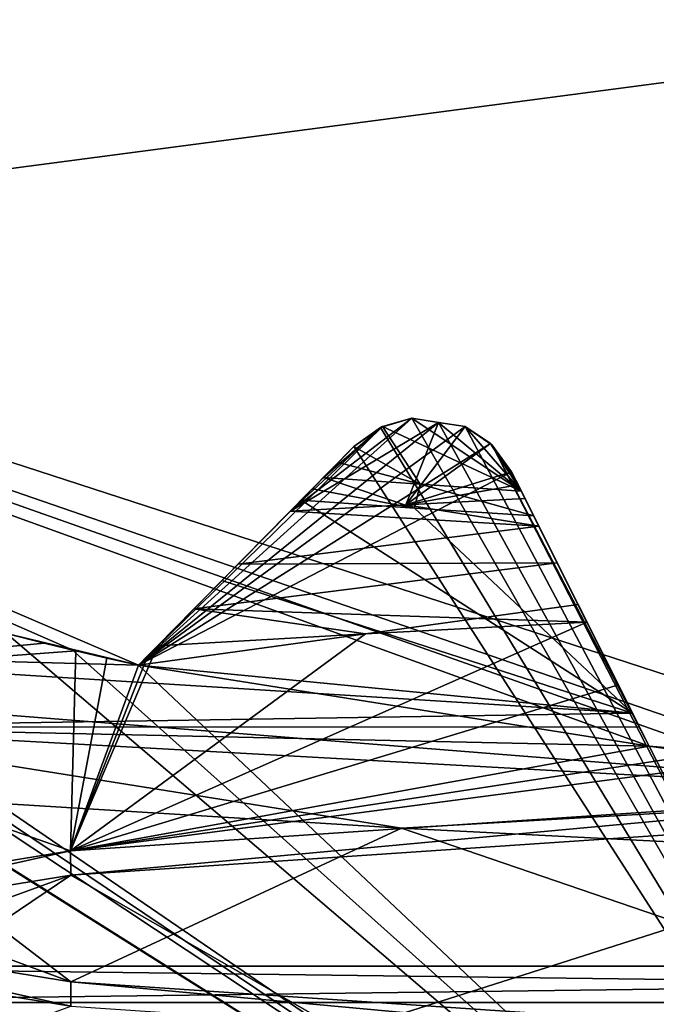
# Model space of a CAD drawing. Header units: millimetres. Extents: x -114 to 114, y -48 to 36.
# Tile 233 of 256: x 68.937 to 69.91, y -6.716 to -5.212. Entities that reach past the tile are written whole.
import ezdxf

# ---------------------------------------------------------------- set-up
doc = ezdxf.new("R2010")
doc.units = ezdxf.units.MM
doc.header["$LTSCALE"] = 65.185185
for name, color, linetype in [('2', 7, 'CONTINUOUS'), ('2841', 7, 'CONTINUOUS'), ('3026', 7, 'CONTINUOUS'), ('3028', 7, 'CONTINUOUS'), ('3030', 7, 'CONTINUOUS'), ('3032', 7, 'CONTINUOUS'), ('3034', 7, 'CONTINUOUS'), ('3044', 7, 'CONTINUOUS'), ('3092', 7, 'CONTINUOUS'), ('3093', 7, 'CONTINUOUS'), ('3094', 7, 'CONTINUOUS'), ('3095', 7, 'CONTINUOUS'), ('3096', 7, 'CONTINUOUS'), ('3209', 7, 'CONTINUOUS'), ('3210', 7, 'CONTINUOUS'), ('3341', 7, 'CONTINUOUS'), ('3342', 7, 'CONTINUOUS'), ('3369', 7, 'CONTINUOUS'), ('3399', 7, 'CONTINUOUS'), ('3400', 7, 'CONTINUOUS'), ('3401', 7, 'CONTINUOUS'), ('3402', 7, 'CONTINUOUS'), ('3403', 7, 'CONTINUOUS'), ('3404', 7, 'CONTINUOUS'), ('3405', 7, 'CONTINUOUS'), ('3437', 7, 'CONTINUOUS'), ('3438', 7, 'CONTINUOUS'), ('3442', 7, 'CONTINUOUS'), ('3444', 7, 'CONTINUOUS'), ('3449', 7, 'CONTINUOUS'), ('77', 7, 'CONTINUOUS'), ('86', 7, 'CONTINUOUS'), ('88', 7, 'CONTINUOUS')]:
    doc.layers.add(name, color=color, linetype=linetype)

msp = doc.modelspace()

# ---------------------------------------------------------------- linework, layer by layer
at = {"layer": '2', "linetype": 'CONTINUOUS'}
for points in [[(-11.6345, -6.8483, 92.5), (113, -35, 92.5), (-9.8, 0, 92.5), (-11.6345, -6.8483, 92.5)], [(-9.8, 0, 92.5), (113, -35, 92.5), (21.2746, -6.8475, 92.5), (-9.8, 0, 92.5)], [(29.3258, -4.2309, 92.5), (113, -35, 92.5), (30.7, 0, 92.5), (29.3258, -4.2309, 92.5)], [(113, -35, 92.5), (68.2746, -6.8475, 92.5), (30.7, 0, 92.5), (113, -35, 92.5)], [(25.7254, -6.8475, 92.5), (113, -35, 92.5), (29.3258, -4.2309, 92.5), (25.7254, -6.8475, 92.5)]]:
    msp.add_3dface(points, dxfattribs=at)
at = {"layer": '2841', "linetype": 'CONTINUOUS'}
for points in [[(58.7666, -6.7772, 110), (83.588, -3.5082, 110), (57.412, -3.5082, 110), (58.7666, -6.7772, 110)], [(82.2334, -6.7772, 110), (83.588, -3.5082, 110), (58.7666, -6.7772, 110), (82.2334, -6.7772, 110)]]:
    msp.add_3dface(points, dxfattribs=at)
at = {"layer": '3026', "linetype": 'CONTINUOUS'}
for points in [[(66.0917, 6.0677, 108), (70.5, 7.5, 108), (66.0917, -6.0677, 108), (66.0917, 6.0677, 108)], [(66.0917, -6.0677, 108), (70.5, 7.5, 108), (70.5, -7.5, 108), (66.0917, -6.0677, 108)]]:
    msp.add_3dface(points, dxfattribs=at)
at = {"layer": '3028', "linetype": 'CONTINUOUS'}
for points in [[(66.0917, -6.0677, 106), (70.5, -7.5, 106), (67.0943, -5.3595, 106), (66.0917, -6.0677, 106)], [(67.0943, -5.3595, 106), (70.5, -7.5, 106), (67.1821, -5.4143, 106), (67.0943, -5.3595, 106)], [(67.1821, -5.4143, 106), (70.5, -7.5, 106), (67.2709, -5.4676, 106), (67.1821, -5.4143, 106)], [(67.2709, -5.4676, 106), (70.5, -7.5, 106), (67.9746, -5.8262, 106), (67.2709, -5.4676, 106)], [(67.9746, -5.8262, 106), (70.5, -7.5, 106), (68.07, -5.8666, 106), (67.9746, -5.8262, 106)], [(69.4884, -5.835, 106), (70.5, -7.5, 106), (69.5364, -5.8208, 106), (69.4884, -5.835, 106)], [(69.5364, -5.8208, 106), (70.5, -7.5, 106), (69.577, -5.8274, 106), (69.5364, -5.8208, 106)], [(69.577, -5.8274, 106), (70.5, -7.5, 106), (69.6177, -5.8337, 106), (69.577, -5.8274, 106)], [(69.4477, -5.8643, 106), (70.5, -7.5, 106), (69.4884, -5.835, 106), (69.4477, -5.8643, 106)], [(69.6177, -5.8337, 106), (70.5, -7.5, 106), (69.659, -5.8621, 106), (69.6177, -5.8337, 106)], [(69.659, -5.8621, 106), (70.5, -7.5, 106), (69.8986, -6.3215, 106), (69.659, -5.8621, 106)], [(69.6886, -5.9025, 106), (69.659, -5.8621, 106), (69.8986, -6.3215, 106), (69.6886, -5.9025, 106)], [(68.07, -5.8666, 106), (70.5, -7.5, 106), (68.1659, -5.9055, 106), (68.07, -5.8666, 106)], [(69.1185, -6.1979, 106), (70.5, -7.5, 106), (69.4477, -5.8643, 106), (69.1185, -6.1979, 106)], [(68.1659, -5.9055, 106), (70.5, -7.5, 106), (68.9171, -6.1496, 106), (68.1659, -5.9055, 106)], [(68.9171, -6.1496, 106), (70.5, -7.5, 106), (69.0176, -6.1745, 106), (68.9171, -6.1496, 106)], [(69.0176, -6.1745, 106), (70.5, -7.5, 106), (69.1185, -6.1979, 106), (69.0176, -6.1745, 106)], [(69.8986, -6.3215, 106), (70.5, -7.5, 106), (70.0018, -6.3304, 106), (69.8986, -6.3215, 106)]]:
    msp.add_3dface(points, dxfattribs=at)
at = {"layer": '3030', "linetype": 'CONTINUOUS'}
for points in [[(70.5, -6.4, 93.5), (60.7572, -5.625, 93.5), (66.7381, -5.1776, 93.5), (70.5, -6.4, 93.5)], [(64.8751, -9.7428, 93.5), (60.7572, -5.625, 93.5), (76.1249, -9.7428, 93.5), (64.8751, -9.7428, 93.5)], [(76.1249, -9.7428, 93.5), (60.7572, -5.625, 93.5), (70.5, -6.4, 93.5), (76.1249, -9.7428, 93.5)]]:
    msp.add_3dface(points, dxfattribs=at)
at = {"layer": '3032', "linetype": 'CONTINUOUS'}
for points in [[(66.0917, -6.0677, 108), (70.5, -7.5, 108), (66.0917, -6.0677, 106), (66.0917, -6.0677, 108)], [(70.5, -7.5, 108), (70.5, -7.5, 106), (66.0917, -6.0677, 106), (70.5, -7.5, 108)]]:
    msp.add_3dface(points, dxfattribs=at)
at = {"layer": '3034', "linetype": 'CONTINUOUS'}
for points in [[(70.5, -6.4, 93.5), (66.7381, -5.1776, 93.5), (70.1051, -6.3377, 93.55), (70.5, -6.4, 93.5)], [(70.1051, -6.3377, 93.55), (66.7381, -5.1776, 93.5), (70.0018, -6.3304, 93.55), (70.1051, -6.3377, 93.55)], [(70.0018, -6.3304, 93.55), (66.7381, -5.1776, 93.5), (69.8986, -6.3215, 93.55), (70.0018, -6.3304, 93.55)], [(69.8986, -6.3215, 93.55), (66.7381, -5.1776, 93.5), (69.1185, -6.1979, 93.55), (69.8986, -6.3215, 93.55)], [(69.1185, -6.1979, 93.55), (66.7381, -5.1776, 93.5), (69.0176, -6.1745, 93.55), (69.1185, -6.1979, 93.55)], [(69.0176, -6.1745, 93.55), (66.7381, -5.1776, 93.5), (68.9171, -6.1496, 93.55), (69.0176, -6.1745, 93.55)], [(69.5364, -5.8208, 94), (69.577, -5.8274, 94), (69.1185, -6.1979, 93.55), (69.5364, -5.8208, 94)], [(69.4915, -5.8335, 93.9799), (69.5364, -5.8208, 94), (69.1185, -6.1979, 93.55), (69.4915, -5.8335, 93.9799)], [(69.577, -5.8274, 94), (69.6177, -5.8337, 94), (69.1185, -6.1979, 93.55), (69.577, -5.8274, 94)], [(69.4477, -5.8643, 93.942), (69.4915, -5.8335, 93.9799), (69.1185, -6.1979, 93.55), (69.4477, -5.8643, 93.942)], [(69.6177, -5.8337, 94), (69.6565, -5.8597, 93.9799), (69.1185, -6.1979, 93.55), (69.6177, -5.8337, 94)], [(69.6565, -5.8597, 93.9799), (69.6886, -5.9025, 93.942), (69.1185, -6.1979, 93.55), (69.6565, -5.8597, 93.9799)], [(69.2883, -6.0259, 93.7535), (69.4477, -5.8643, 93.942), (69.1185, -6.1979, 93.55), (69.2883, -6.0259, 93.7535)], [(69.6886, -5.9025, 93.942), (69.7903, -6.1053, 93.7536), (69.1185, -6.1979, 93.55), (69.6886, -5.9025, 93.942)], [(69.7903, -6.1053, 93.7536), (69.8986, -6.3215, 93.55), (69.1185, -6.1979, 93.55), (69.7903, -6.1053, 93.7536)]]:
    msp.add_3dface(points, dxfattribs=at)
at = {"layer": '3044', "linetype": 'CONTINUOUS'}
for points in [[(70.5, -6.3816, 101.1), (69.0151, -6.5184, 100.4849), (69.015, -6.4816, 100.4849), (70.5, -6.3816, 101.1)], [(70.5, -6.4184, 101.1), (69.0151, -6.5184, 100.4849), (70.5, -6.3816, 101.1), (70.5, -6.4184, 101.1)], [(69.0151, -6.5184, 100.4849), (68.4, -6.6184, 98.9999), (69.015, -6.4816, 100.4849), (69.0151, -6.5184, 100.4849)], [(69.015, -6.4816, 100.4849), (68.4, -6.6184, 98.9999), (68.4, -6.5816, 98.9999), (69.015, -6.4816, 100.4849)], [(68.4, -6.6184, 98.9999), (69.0151, -6.7184, 97.515), (68.4, -6.5816, 98.9999), (68.4, -6.6184, 98.9999)], [(68.4, -6.5816, 98.9999), (69.0151, -6.7184, 97.515), (69.0151, -6.6816, 97.515), (68.4, -6.5816, 98.9999)], [(70.5, -6.8184, 96.9), (70.5, -6.7816, 96.9), (69.0151, -6.6816, 97.515), (70.5, -6.8184, 96.9)], [(69.0151, -6.7184, 97.515), (70.5, -6.8184, 96.9), (69.0151, -6.6816, 97.515), (69.0151, -6.7184, 97.515)]]:
    msp.add_3dface(points, dxfattribs=at)
at = {"layer": '3092', "linetype": 'CONTINUOUS'}
for points in [[(69.8986, -6.3215, 106), (70.0018, -6.3304, 106), (69.8986, -6.3215, 101.1666), (69.8986, -6.3215, 106)], [(69.8986, -6.3215, 101.1666), (70.0018, -6.3304, 106), (70.0011, -6.3304, 101.169), (69.8986, -6.3215, 101.1666)]]:
    msp.add_3dface(points, dxfattribs=at)
at = {"layer": '3093', "linetype": 'CONTINUOUS'}
for points in [[(69.6886, -5.9025, 106), (69.8986, -6.3215, 106), (69.8986, -6.3215, 101.1666), (69.6886, -5.9025, 106)], [(69.6886, -5.9025, 106), (69.8986, -6.3215, 101.1666), (69.8517, -6.2279, 101.3067), (69.6886, -5.9025, 106)], [(69.8038, -6.1322, 101.4498), (69.6886, -5.9025, 106), (69.8517, -6.2279, 101.3067), (69.8038, -6.1322, 101.4498)], [(69.6886, -5.9025, 106), (69.8038, -6.1322, 101.4498), (69.7584, -6.0418, 101.4919), (69.6886, -5.9025, 106)], [(69.6886, -5.9025, 101.3428), (69.6886, -5.9025, 106), (69.6987, -5.9226, 101.3814), (69.6886, -5.9025, 101.3428)], [(69.6987, -5.9226, 101.3814), (69.6886, -5.9025, 106), (69.709, -5.9432, 101.4208), (69.6987, -5.9226, 101.3814)], [(69.709, -5.9432, 101.4208), (69.6886, -5.9025, 106), (69.7302, -5.9855, 101.4695), (69.709, -5.9432, 101.4208)], [(69.7302, -5.9855, 101.4695), (69.6886, -5.9025, 106), (69.7584, -6.0418, 101.4919), (69.7302, -5.9855, 101.4695)]]:
    msp.add_3dface(points, dxfattribs=at)
at = {"layer": '3094', "linetype": 'CONTINUOUS'}
for points in [[(69.4884, -5.835, 106), (69.5364, -5.8208, 106), (69.4901, -5.8342, 101.1219), (69.4884, -5.835, 106)], [(69.5364, -5.8208, 106), (69.5364, -5.8208, 101.1243), (69.4901, -5.8342, 101.1219), (69.5364, -5.8208, 106)], [(69.4477, -5.8643, 101.1516), (69.4884, -5.835, 106), (69.4901, -5.8342, 101.1219), (69.4477, -5.8643, 101.1516)], [(69.4477, -5.8643, 106), (69.4884, -5.835, 106), (69.4477, -5.8643, 101.1516), (69.4477, -5.8643, 106)]]:
    msp.add_3dface(points, dxfattribs=at)
at = {"layer": '3095', "linetype": 'CONTINUOUS'}
for points in [[(69.1185, -6.1979, 106), (69.4477, -5.8643, 106), (69.4477, -5.8643, 101.1516), (69.1185, -6.1979, 106)], [(69.1185, -6.1979, 106), (69.4477, -5.8643, 101.1516), (69.4, -5.9127, 101.2112), (69.1185, -6.1979, 106)], [(69.3507, -5.9626, 101.2727), (69.1185, -6.1979, 106), (69.4, -5.9127, 101.2112), (69.3507, -5.9626, 101.2727)], [(69.1185, -6.1979, 106), (69.3507, -5.9626, 101.2727), (69.2708, -6.0435, 101.2891), (69.1185, -6.1979, 106)], [(69.2034, -6.1119, 101.2425), (69.1185, -6.1979, 106), (69.2708, -6.0435, 101.2891), (69.2034, -6.1119, 101.2425)], [(69.1477, -6.1683, 101.1581), (69.1185, -6.1979, 106), (69.2034, -6.1119, 101.2425), (69.1477, -6.1683, 101.1581)], [(69.133, -6.1832, 101.1239), (69.1185, -6.1979, 106), (69.1477, -6.1683, 101.1581), (69.133, -6.1832, 101.1239)], [(69.1185, -6.1979, 101.0898), (69.1185, -6.1979, 106), (69.133, -6.1832, 101.1239), (69.1185, -6.1979, 101.0898)]]:
    msp.add_3dface(points, dxfattribs=at)
at = {"layer": '3096', "linetype": 'CONTINUOUS'}
for points in [[(68.9171, -6.1496, 106), (69.0176, -6.1745, 106), (68.9171, -6.1496, 101.0364), (68.9171, -6.1496, 106)], [(68.9171, -6.1496, 101.0364), (69.0176, -6.1745, 106), (68.9746, -6.1641, 101.0615), (68.9171, -6.1496, 101.0364)], [(69.0176, -6.1745, 106), (69.0227, -6.1758, 101.0746), (68.9746, -6.1641, 101.0615), (69.0176, -6.1745, 106)], [(69.0176, -6.1745, 106), (69.1185, -6.1979, 106), (69.0227, -6.1758, 101.0746), (69.0176, -6.1745, 106)], [(69.0227, -6.1758, 101.0746), (69.1185, -6.1979, 106), (69.0703, -6.187, 101.0822), (69.0227, -6.1758, 101.0746)], [(69.1185, -6.1979, 106), (69.1185, -6.1979, 101.0898), (69.0703, -6.187, 101.0822), (69.1185, -6.1979, 106)]]:
    msp.add_3dface(points, dxfattribs=at)
at = {"layer": '3209', "linetype": 'CONTINUOUS'}
for points in [[(69.015, -6.4816, 100.4849), (69.8038, -6.1322, 101.4498), (69.8517, -6.2279, 101.3067), (69.015, -6.4816, 100.4849)], [(69.8038, -6.1322, 101.4498), (69.015, -6.4816, 100.4849), (69.4654, -6.1503, 101.3272), (69.8038, -6.1322, 101.4498)], [(69.015, -6.4816, 100.4849), (69.1477, -6.1683, 101.1581), (69.4654, -6.1503, 101.3272), (69.015, -6.4816, 100.4849)], [(69.0227, -6.1758, 101.0746), (69.015, -6.4816, 100.4849), (68.298, -6.23, 100.2796), (69.0227, -6.1758, 101.0746)], [(69.015, -6.4816, 100.4849), (69.133, -6.1832, 101.1239), (69.1477, -6.1683, 101.1581), (69.015, -6.4816, 100.4849)], [(69.015, -6.4816, 100.4849), (69.0227, -6.1758, 101.0746), (69.0703, -6.187, 101.0822), (69.015, -6.4816, 100.4849)], [(69.015, -6.4816, 100.4849), (69.1185, -6.1979, 101.0898), (69.133, -6.1832, 101.1239), (69.015, -6.4816, 100.4849)], [(69.1185, -6.1979, 101.0898), (69.015, -6.4816, 100.4849), (69.0703, -6.187, 101.0822), (69.1185, -6.1979, 101.0898)], [(69.015, -6.4816, 100.4849), (68.4, -6.5816, 98.9999), (68.298, -6.23, 100.2796), (69.015, -6.4816, 100.4849)], [(69.8986, -6.3215, 101.1666), (69.015, -6.4816, 100.4849), (69.8517, -6.2279, 101.3067), (69.8986, -6.3215, 101.1666)], [(69.015, -6.4816, 100.4849), (69.8986, -6.3215, 101.1666), (70.0011, -6.3304, 101.169), (69.015, -6.4816, 100.4849)], [(68.4, -6.5816, 98.9999), (69.0151, -6.6816, 97.515), (68.0863, -6.3383, 98.1874), (68.4, -6.5816, 98.9999)], [(68.0863, -6.3383, 98.1874), (69.0151, -6.6816, 97.515), (68.6372, -6.3925, 97.2634), (68.0863, -6.3383, 98.1874)], [(70.1051, -6.3377, 101.1693), (69.015, -6.4816, 100.4849), (70.0011, -6.3304, 101.169), (70.1051, -6.3377, 101.1693)], [(70.5, -6.3816, 101.1), (69.015, -6.4816, 100.4849), (70.1051, -6.3377, 101.1693), (70.5, -6.3816, 101.1)], [(68.6372, -6.3925, 97.2634), (69.0151, -6.6816, 97.515), (69.5203, -6.4467, 96.6492), (68.6372, -6.3925, 97.2634)], [(69.0151, -6.6816, 97.515), (70.5, -6.7816, 96.9), (69.5203, -6.4467, 96.6492), (69.0151, -6.6816, 97.515)], [(69.5203, -6.4467, 96.6492), (70.5, -6.7816, 96.9), (70.5783, -6.5009, 96.4544), (69.5203, -6.4467, 96.6492)]]:
    msp.add_3dface(points, dxfattribs=at)
at = {"layer": '3210', "linetype": 'CONTINUOUS'}
for points in [[(69.0151, -6.5184, 100.4849), (70.5, -6.4184, 101.1), (69.4325, -6.7581, 101.3123), (69.0151, -6.5184, 100.4849)], [(69.4325, -6.7581, 101.3123), (70.5, -6.4184, 101.1), (70.4713, -6.7044, 101.5466), (69.4325, -6.7581, 101.3123)], [(68.4, -6.6184, 98.9999), (69.0151, -6.5184, 100.4849), (68.0638, -6.8654, 99.7423), (68.4, -6.6184, 98.9999)], [(68.0638, -6.8654, 99.7423), (69.0151, -6.5184, 100.4849), (68.5803, -6.8117, 100.6736), (68.0638, -6.8654, 99.7423)], [(68.5803, -6.8117, 100.6736), (69.0151, -6.5184, 100.4849), (69.4325, -6.7581, 101.3123), (68.5803, -6.8117, 100.6736)], [(69.0151, -6.7184, 97.515), (68.4, -6.6184, 98.9999), (68.3245, -6.9726, 97.6759), (69.0151, -6.7184, 97.515)]]:
    msp.add_3dface(points, dxfattribs=at)
at = {"layer": '3341', "linetype": 'CONTINUOUS'}
for points in [[(69.5364, -5.8208, 106), (69.577, -5.8274, 106), (69.5364, -5.8208, 101.1243), (69.5364, -5.8208, 106)], [(69.5364, -5.8208, 101.1243), (69.577, -5.8274, 106), (69.5769, -5.8273, 101.1581), (69.5364, -5.8208, 101.1243)], [(69.577, -5.8274, 106), (69.6177, -5.8337, 106), (69.5769, -5.8273, 101.1581), (69.577, -5.8274, 106)], [(69.6177, -5.8337, 106), (69.6177, -5.8337, 101.1904), (69.5769, -5.8273, 101.1581), (69.6177, -5.8337, 106)]]:
    msp.add_3dface(points, dxfattribs=at)
at = {"layer": '3342', "linetype": 'CONTINUOUS'}
for points in [[(69.577, -5.8274, 94), (69.5364, -5.8208, 94), (69.5769, -5.8273, 96.9393), (69.577, -5.8274, 94)], [(69.5364, -5.8208, 94), (69.5364, -5.8208, 96.9506), (69.5769, -5.8273, 96.9393), (69.5364, -5.8208, 94)], [(69.6177, -5.8337, 96.9282), (69.577, -5.8274, 94), (69.5769, -5.8273, 96.9393), (69.6177, -5.8337, 96.9282)], [(69.6177, -5.8337, 94), (69.577, -5.8274, 94), (69.6177, -5.8337, 96.9282), (69.6177, -5.8337, 94)]]:
    msp.add_3dface(points, dxfattribs=at)
at = {"layer": '3369', "linetype": 'CONTINUOUS'}
for points in [[(69.4012, -5.9115, 97.2104), (69.3841, -5.9288, 97.221), (69.5405, -5.958, 97.132), (69.4012, -5.9115, 97.2104)], [(69.5492, -5.9218, 97.1276), (69.4012, -5.9115, 97.2104), (69.5405, -5.958, 97.132), (69.5492, -5.9218, 97.1276)], [(69.7225, -5.9701, 97.0492), (69.5492, -5.9218, 97.1276), (69.5405, -5.958, 97.132), (69.7225, -5.9701, 97.0492)], [(69.7034, -5.9321, 97.0569), (69.5492, -5.9218, 97.1276), (69.7225, -5.9701, 97.0492), (69.7034, -5.9321, 97.0569)], [(69.3841, -5.9288, 97.221), (69.3673, -5.9458, 97.2317), (69.5405, -5.958, 97.132), (69.3841, -5.9288, 97.221)], [(69.7129, -5.9511, 97.0531), (69.7034, -5.9321, 97.0569), (69.7225, -5.9701, 97.0492), (69.7129, -5.9511, 97.0531)]]:
    msp.add_3dface(points, dxfattribs=at)
at = {"layer": '3399', "linetype": 'CONTINUOUS'}
for points in [[(70.0018, -6.3304, 93.55), (69.8986, -6.3215, 93.55), (70.0006, -6.3303, 96.4581), (70.0018, -6.3304, 93.55)], [(69.8986, -6.3215, 93.55), (69.8986, -6.3215, 96.482), (70.0006, -6.3303, 96.4581), (69.8986, -6.3215, 93.55)]]:
    msp.add_3dface(points, dxfattribs=at)
at = {"layer": '3400', "linetype": 'CONTINUOUS'}
for points in [[(69.7903, -6.1053, 93.7536), (69.6886, -5.9025, 93.942), (69.8986, -6.3215, 96.482), (69.7903, -6.1053, 93.7536)], [(69.8986, -6.3215, 96.482), (69.6886, -5.9025, 93.942), (69.8841, -6.2925, 96.5045), (69.8986, -6.3215, 96.482)], [(69.8735, -6.2714, 96.5315), (69.6886, -5.9025, 93.942), (69.6886, -5.9025, 97.0124), (69.8735, -6.2714, 96.5315)], [(69.6886, -5.9025, 93.942), (69.8735, -6.2714, 96.5315), (69.8841, -6.2925, 96.5045), (69.6886, -5.9025, 93.942)], [(69.791, -6.1068, 96.8105), (69.8735, -6.2714, 96.5315), (69.6886, -5.9025, 97.0124), (69.791, -6.1068, 96.8105)], [(69.696, -5.9173, 97.0347), (69.791, -6.1068, 96.8105), (69.6886, -5.9025, 97.0124), (69.696, -5.9173, 97.0347)], [(69.7034, -5.9321, 97.0569), (69.7129, -5.9511, 97.0531), (69.696, -5.9173, 97.0347), (69.7034, -5.9321, 97.0569)], [(69.7129, -5.9511, 97.0531), (69.7225, -5.9701, 97.0492), (69.696, -5.9173, 97.0347), (69.7129, -5.9511, 97.0531)], [(69.7225, -5.9701, 97.0492), (69.791, -6.1068, 96.8105), (69.696, -5.9173, 97.0347), (69.7225, -5.9701, 97.0492)], [(69.8986, -6.3215, 93.55), (69.7903, -6.1053, 93.7536), (69.8986, -6.3215, 96.482), (69.8986, -6.3215, 93.55)]]:
    msp.add_3dface(points, dxfattribs=at)
at = {"layer": '3401', "linetype": 'CONTINUOUS'}
for points in [[(69.5364, -5.8208, 96.9506), (69.4915, -5.8335, 93.9799), (69.4912, -5.8337, 97.0014), (69.5364, -5.8208, 96.9506)], [(69.5364, -5.8208, 94), (69.4915, -5.8335, 93.9799), (69.5364, -5.8208, 96.9506), (69.5364, -5.8208, 94)], [(69.4915, -5.8335, 93.9799), (69.4477, -5.8643, 93.942), (69.4912, -5.8337, 97.0014), (69.4915, -5.8335, 93.9799)], [(69.4477, -5.8643, 93.942), (69.4477, -5.8643, 97.0866), (69.4912, -5.8337, 97.0014), (69.4477, -5.8643, 93.942)]]:
    msp.add_3dface(points, dxfattribs=at)
at = {"layer": '3402', "linetype": 'CONTINUOUS'}
for points in [[(69.6177, -5.8337, 106), (69.659, -5.8621, 106), (69.6177, -5.8337, 101.1904), (69.6177, -5.8337, 106)], [(69.6177, -5.8337, 101.1904), (69.659, -5.8621, 106), (69.6564, -5.8596, 101.2544), (69.6177, -5.8337, 101.1904)], [(69.659, -5.8621, 106), (69.6886, -5.9025, 106), (69.6564, -5.8596, 101.2544), (69.659, -5.8621, 106)], [(69.6886, -5.9025, 106), (69.6886, -5.9025, 101.3428), (69.6564, -5.8596, 101.2544), (69.6886, -5.9025, 106)]]:
    msp.add_3dface(points, dxfattribs=at)
at = {"layer": '3403', "linetype": 'CONTINUOUS'}
for points in [[(69.6565, -5.8597, 93.9799), (69.6177, -5.8337, 94), (69.6559, -5.8592, 96.9531), (69.6565, -5.8597, 93.9799)], [(69.6177, -5.8337, 94), (69.6177, -5.8337, 96.9282), (69.6559, -5.8592, 96.9531), (69.6177, -5.8337, 94)], [(69.6886, -5.9025, 97.0124), (69.6565, -5.8597, 93.9799), (69.6559, -5.8592, 96.9531), (69.6886, -5.9025, 97.0124)], [(69.6886, -5.9025, 93.942), (69.6565, -5.8597, 93.9799), (69.6886, -5.9025, 97.0124), (69.6886, -5.9025, 93.942)]]:
    msp.add_3dface(points, dxfattribs=at)
at = {"layer": '3404', "linetype": 'CONTINUOUS'}
for points in [[(69.4477, -5.8643, 93.942), (69.2883, -6.0259, 93.7535), (69.1185, -6.1979, 96.9177), (69.4477, -5.8643, 93.942)], [(69.4477, -5.8643, 93.942), (69.1185, -6.1979, 96.9177), (69.2459, -6.0688, 97.0782), (69.4477, -5.8643, 93.942)], [(69.4477, -5.8643, 97.0866), (69.4477, -5.8643, 93.942), (69.2459, -6.0688, 97.0782), (69.4477, -5.8643, 97.0866)], [(69.3673, -5.9458, 97.2317), (69.4477, -5.8643, 97.0866), (69.2459, -6.0688, 97.0782), (69.3673, -5.9458, 97.2317)], [(69.4477, -5.8643, 97.0866), (69.3673, -5.9458, 97.2317), (69.424, -5.8884, 97.1489), (69.4477, -5.8643, 97.0866)], [(69.3673, -5.9458, 97.2317), (69.3841, -5.9288, 97.221), (69.424, -5.8884, 97.1489), (69.3673, -5.9458, 97.2317)], [(69.3841, -5.9288, 97.221), (69.4012, -5.9115, 97.2104), (69.424, -5.8884, 97.1489), (69.3841, -5.9288, 97.221)], [(69.2883, -6.0259, 93.7535), (69.1185, -6.1979, 93.55), (69.1185, -6.1979, 96.9177), (69.2883, -6.0259, 93.7535)]]:
    msp.add_3dface(points, dxfattribs=at)
at = {"layer": '3405', "linetype": 'CONTINUOUS'}
for points in [[(69.0176, -6.1745, 93.55), (68.9171, -6.1496, 93.55), (69.0165, -6.1743, 97.0211), (69.0176, -6.1745, 93.55)], [(68.9171, -6.1496, 93.55), (68.9171, -6.1496, 97.1345), (69.0165, -6.1743, 97.0211), (68.9171, -6.1496, 93.55)], [(69.1185, -6.1979, 96.9177), (69.0176, -6.1745, 93.55), (69.0165, -6.1743, 97.0211), (69.1185, -6.1979, 96.9177)], [(69.1185, -6.1979, 93.55), (69.0176, -6.1745, 93.55), (69.1185, -6.1979, 96.9177), (69.1185, -6.1979, 93.55)]]:
    msp.add_3dface(points, dxfattribs=at)
at = {"layer": '3437', "linetype": 'CONTINUOUS'}
for points in [[(68.9171, -6.1496, 101.0364), (68.9746, -6.1641, 101.0615), (68.298, -6.23, 100.2796), (68.9171, -6.1496, 101.0364)], [(68.9746, -6.1641, 101.0615), (69.0227, -6.1758, 101.0746), (68.298, -6.23, 100.2796), (68.9746, -6.1641, 101.0615)], [(68.5499, -6.292, 97.2804), (69.8735, -6.2714, 96.5315), (68.3837, -6.1781, 97.5832), (68.5499, -6.292, 97.2804)], [(69.8841, -6.2925, 96.5045), (69.8735, -6.2714, 96.5315), (68.5499, -6.292, 97.2804), (69.8841, -6.2925, 96.5045)], [(68.6372, -6.3925, 97.2634), (69.5203, -6.4467, 96.6492), (68.5499, -6.292, 97.2804), (68.6372, -6.3925, 97.2634)], [(69.5203, -6.4467, 96.6492), (70.4107, -6.3956, 96.4015), (68.5499, -6.292, 97.2804), (69.5203, -6.4467, 96.6492)], [(69.8986, -6.3215, 96.482), (69.8841, -6.2925, 96.5045), (68.5499, -6.292, 97.2804), (69.8986, -6.3215, 96.482)], [(70.4107, -6.3956, 96.4015), (69.8986, -6.3215, 96.482), (68.5499, -6.292, 97.2804), (70.4107, -6.3956, 96.4015)], [(70.0006, -6.3303, 96.4581), (69.8986, -6.3215, 96.482), (70.4107, -6.3956, 96.4015), (70.0006, -6.3303, 96.4581)], [(69.5203, -6.4467, 96.6492), (70.5783, -6.5009, 96.4544), (70.4107, -6.3956, 96.4015), (69.5203, -6.4467, 96.6492)], [(69.4325, -6.7581, 101.3123), (70.4713, -6.7044, 101.5466), (70.2947, -6.8101, 101.5919), (69.4325, -6.7581, 101.3123)]]:
    msp.add_3dface(points, dxfattribs=at)
at = {"layer": '3438', "linetype": 'CONTINUOUS'}
for points in [[(69.7302, -5.9855, 101.4695), (69.3507, -5.9626, 101.2727), (69.527, -5.9529, 101.3536), (69.7302, -5.9855, 101.4695)], [(69.709, -5.9432, 101.4208), (69.7302, -5.9855, 101.4695), (69.527, -5.9529, 101.3536), (69.709, -5.9432, 101.4208)], [(69.3507, -5.9626, 101.2727), (69.7302, -5.9855, 101.4695), (69.2708, -6.0435, 101.2891), (69.3507, -5.9626, 101.2727)], [(69.7302, -5.9855, 101.4695), (69.7584, -6.0418, 101.4919), (69.2708, -6.0435, 101.2891), (69.7302, -5.9855, 101.4695)], [(69.7584, -6.0418, 101.4919), (69.8038, -6.1322, 101.4498), (69.2034, -6.1119, 101.2425), (69.7584, -6.0418, 101.4919)], [(69.7584, -6.0418, 101.4919), (69.2034, -6.1119, 101.2425), (69.2708, -6.0435, 101.2891), (69.7584, -6.0418, 101.4919)], [(69.1477, -6.1683, 101.1581), (69.2034, -6.1119, 101.2425), (69.4654, -6.1503, 101.3272), (69.1477, -6.1683, 101.1581)], [(69.2034, -6.1119, 101.2425), (69.8038, -6.1322, 101.4498), (69.4654, -6.1503, 101.3272), (69.2034, -6.1119, 101.2425)]]:
    msp.add_3dface(points, dxfattribs=at)
at = {"layer": '3442', "linetype": 'CONTINUOUS'}
for points in [[(69.8735, -6.2714, 96.5315), (69.3673, -5.9458, 97.2317), (69.2459, -6.0688, 97.0782), (69.8735, -6.2714, 96.5315)], [(69.5405, -5.958, 97.132), (69.3673, -5.9458, 97.2317), (69.8735, -6.2714, 96.5315), (69.5405, -5.958, 97.132)], [(69.7225, -5.9701, 97.0492), (69.5405, -5.958, 97.132), (69.8735, -6.2714, 96.5315), (69.7225, -5.9701, 97.0492)], [(69.7225, -5.9701, 97.0492), (69.8735, -6.2714, 96.5315), (69.791, -6.1068, 96.8105), (69.7225, -5.9701, 97.0492)], [(69.1185, -6.1979, 96.9177), (69.8735, -6.2714, 96.5315), (69.2459, -6.0688, 97.0782), (69.1185, -6.1979, 96.9177)], [(69.1185, -6.1979, 96.9177), (68.9171, -6.1496, 97.1345), (68.3837, -6.1781, 97.5832), (69.1185, -6.1979, 96.9177)], [(68.9171, -6.1496, 97.1345), (69.1185, -6.1979, 96.9177), (69.0165, -6.1743, 97.0211), (68.9171, -6.1496, 97.1345)], [(69.8735, -6.2714, 96.5315), (69.1185, -6.1979, 96.9177), (68.3837, -6.1781, 97.5832), (69.8735, -6.2714, 96.5315)]]:
    msp.add_3dface(points, dxfattribs=at)
at = {"layer": '3444', "linetype": 'CONTINUOUS'}
for points in [[(69.4901, -5.8342, 101.1219), (69.5364, -5.8208, 101.1243), (69.3507, -5.9626, 101.2727), (69.4901, -5.8342, 101.1219)], [(69.3507, -5.9626, 101.2727), (69.5364, -5.8208, 101.1243), (69.5769, -5.8273, 101.1581), (69.3507, -5.9626, 101.2727)], [(69.3507, -5.9626, 101.2727), (69.5769, -5.8273, 101.1581), (69.527, -5.9529, 101.3536), (69.3507, -5.9626, 101.2727)], [(69.5769, -5.8273, 101.1581), (69.6177, -5.8337, 101.1904), (69.527, -5.9529, 101.3536), (69.5769, -5.8273, 101.1581)], [(69.3507, -5.9626, 101.2727), (69.4, -5.9127, 101.2112), (69.4901, -5.8342, 101.1219), (69.3507, -5.9626, 101.2727)], [(69.4477, -5.8643, 101.1516), (69.4901, -5.8342, 101.1219), (69.4, -5.9127, 101.2112), (69.4477, -5.8643, 101.1516)], [(69.6177, -5.8337, 101.1904), (69.6564, -5.8596, 101.2544), (69.527, -5.9529, 101.3536), (69.6177, -5.8337, 101.1904)], [(69.6564, -5.8596, 101.2544), (69.6886, -5.9025, 101.3428), (69.527, -5.9529, 101.3536), (69.6564, -5.8596, 101.2544)], [(69.6886, -5.9025, 101.3428), (69.6987, -5.9226, 101.3814), (69.527, -5.9529, 101.3536), (69.6886, -5.9025, 101.3428)], [(69.6987, -5.9226, 101.3814), (69.709, -5.9432, 101.4208), (69.527, -5.9529, 101.3536), (69.6987, -5.9226, 101.3814)]]:
    msp.add_3dface(points, dxfattribs=at)
at = {"layer": '3449', "linetype": 'CONTINUOUS'}
for points in [[(69.7034, -5.9321, 97.0569), (69.5364, -5.8208, 96.9506), (69.4912, -5.8337, 97.0014), (69.7034, -5.9321, 97.0569)], [(69.5769, -5.8273, 96.9393), (69.5364, -5.8208, 96.9506), (69.7034, -5.9321, 97.0569), (69.5769, -5.8273, 96.9393)], [(69.6177, -5.8337, 96.9282), (69.5769, -5.8273, 96.9393), (69.7034, -5.9321, 97.0569), (69.6177, -5.8337, 96.9282)], [(69.4477, -5.8643, 97.0866), (69.5492, -5.9218, 97.1276), (69.4912, -5.8337, 97.0014), (69.4477, -5.8643, 97.0866)], [(69.5492, -5.9218, 97.1276), (69.7034, -5.9321, 97.0569), (69.4912, -5.8337, 97.0014), (69.5492, -5.9218, 97.1276)], [(69.6177, -5.8337, 96.9282), (69.7034, -5.9321, 97.0569), (69.6559, -5.8592, 96.9531), (69.6177, -5.8337, 96.9282)], [(69.7034, -5.9321, 97.0569), (69.696, -5.9173, 97.0347), (69.6559, -5.8592, 96.9531), (69.7034, -5.9321, 97.0569)], [(69.696, -5.9173, 97.0347), (69.6886, -5.9025, 97.0124), (69.6559, -5.8592, 96.9531), (69.696, -5.9173, 97.0347)], [(69.5492, -5.9218, 97.1276), (69.4477, -5.8643, 97.0866), (69.424, -5.8884, 97.1489), (69.5492, -5.9218, 97.1276)], [(69.4012, -5.9115, 97.2104), (69.5492, -5.9218, 97.1276), (69.424, -5.8884, 97.1489), (69.4012, -5.9115, 97.2104)]]:
    msp.add_3dface(points, dxfattribs=at)
at = {"layer": '77', "linetype": 'CONTINUOUS'}
for points in [[(68.3369, -6.6574, 92.3), (72.6631, -6.6574, 92.3), (68.3369, -6.6574, 90.2), (68.3369, -6.6574, 92.3)], [(68.3369, -6.6574, 90.2), (72.6631, -6.6574, 92.3), (72.6631, -6.6574, 90.2), (68.3369, -6.6574, 90.2)]]:
    msp.add_3dface(points, dxfattribs=at)
at = {"layer": '86', "linetype": 'CONTINUOUS'}
for points in [[(68.3369, -6.6574, 92.3), (68.3188, -6.7131, 92.4414), (72.6812, -6.7131, 92.4414), (68.3369, -6.6574, 92.3)], [(72.6631, -6.6574, 92.3), (68.3369, -6.6574, 92.3), (72.6812, -6.7131, 92.4414), (72.6631, -6.6574, 92.3)], [(68.2746, -6.8475, 92.5), (72.7254, -6.8475, 92.5), (68.3188, -6.7131, 92.4414), (68.2746, -6.8475, 92.5)], [(68.3188, -6.7131, 92.4414), (72.7254, -6.8475, 92.5), (72.6812, -6.7131, 92.4414), (68.3188, -6.7131, 92.4414)]]:
    msp.add_3dface(points, dxfattribs=at)
at = {"layer": '88', "linetype": 'CONTINUOUS'}
for points in [[(68.3369, -6.6574, 90.2), (72.6631, -6.6574, 90.2), (68.3188, -6.7131, 90.0586), (68.3369, -6.6574, 90.2)], [(72.6631, -6.6574, 90.2), (72.6812, -6.7131, 90.0586), (68.3188, -6.7131, 90.0586), (72.6631, -6.6574, 90.2)], [(72.7254, -6.8475, 90), (68.2746, -6.8475, 90), (72.6812, -6.7131, 90.0586), (72.7254, -6.8475, 90)], [(72.6812, -6.7131, 90.0586), (68.2746, -6.8475, 90), (68.3188, -6.7131, 90.0586), (72.6812, -6.7131, 90.0586)]]:
    msp.add_3dface(points, dxfattribs=at)

doc.saveas('drawing.dxf')
